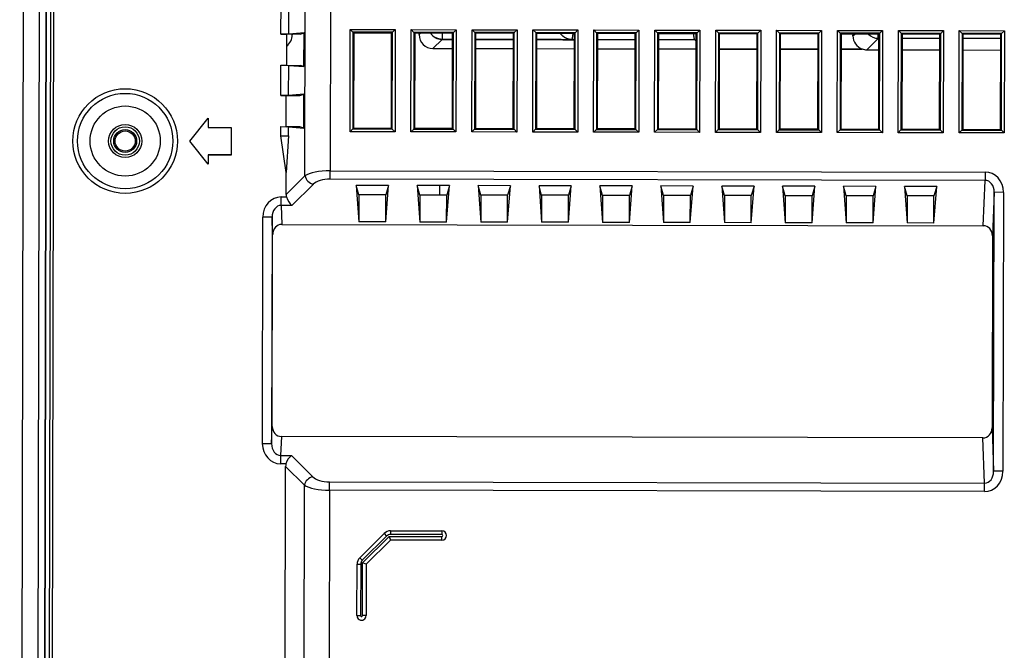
# Model space of a CAD drawing. Header units: millimetres. Extents: x 40090 to 187415, y -53271 to 40260.
# Tile 219 of 256: x 126860 to 126967, y 13915 to 13983. Entities that reach past the tile are written whole.
import ezdxf

# ---------------------------------------------------------------- set-up
doc = ezdxf.new("R2010")
doc.units = ezdxf.units.MM
doc.layers.add('AVM_projektor', color=6, linetype='Continuous')

# ---------------------------------------------------------------- blocks, each defined once
blk = doc.blocks.new('PT-FW430-bottom')
for p, q in [((1.56, 106.31), (1.86, 106.01)), ((1.56, 106.31), (12.64, 106.31)), ((1.56, 101.43), (1.56, 106.31)), ((1.86, 106.01), (1.95, 105.92)), ((12.34, 106.01), (1.86, 106.01)), ((1.86, 106.01), (1.86, 101.73)), ((12.25, 105.92), (1.95, 105.92)), ((1.95, 105.92), (1.95, 101.82)), ((2.41, 105.92), (2.41, 101.82)), ((3.65, 101.82), (3.65, 105.92)), ((12.34, 106.01), (12.25, 105.92)), ((12.25, 101.82), (12.25, 105.92)), ((12.64, 106.31), (12.34, 106.01)), ((12.34, 101.73), (12.34, 106.01)), ((12.64, 106.31), (12.64, 101.43)), ((19.08, 106.24), (19.08, 105.24)), ((19.08, 106.24), (49.32, 106.24)), ((49.32, 106.24), (49.32, 105.24)), ((19.08, 105.24), (23.8, 105.07)), ((49.32, 105.24), (19.08, 105.24)), ((23.8, 105.07), (44.6, 105.07)), ((44.6, 105.07), (49.32, 105.24)), ((16.89, 104.26), (17.79, 104.26)), ((16.89, 33.28), (16.89, 104.26)), ((22.7, 104.07), (17.79, 104.26)), ((17.79, 104.26), (17.79, 33.28)), ((22.7, 28.06), (22.7, 104.07)), ((50.61, 104.26), (45.7, 104.07)), ((45.7, 104.07), (45.7, 28.06)), ((51.51, 104.26), (50.61, 104.26)), ((50.61, 33.28), (50.61, 104.26)), ((51.51, 104.26), (51.51, 33.28)), ((1.86, 101.73), (1.56, 101.43)), ((12.64, 101.43), (1.56, 101.43)), ((1.86, 101.73), (1.95, 101.82)), ((1.86, 101.73), (12.34, 101.73)), ((1.95, 101.82), (12.25, 101.82)), ((12.34, 101.73), (12.25, 101.82)), ((12.34, 101.73), (12.64, 101.43)), ((1.56, 99.71), (1.86, 99.41)), ((1.56, 99.71), (12.64, 99.71)), ((1.56, 94.83), (1.56, 99.71)), ((1.86, 99.41), (1.95, 99.32)), ((12.34, 99.41), (1.86, 99.41)), ((1.86, 99.41), (1.86, 95.13)), ((1.95, 99.32), (1.95, 95.22)), ((12.25, 99.32), (1.95, 99.32)), ((2.41, 99.32), (2.41, 95.22)), ((3.65, 95.22), (3.65, 99.32)), ((12.34, 99.41), (12.25, 99.32)), ((12.25, 95.22), (12.25, 99.32)), ((12.64, 99.71), (12.34, 99.41)), ((12.34, 95.13), (12.34, 99.41)), ((12.64, 99.71), (12.64, 94.83)), ((18.46, 99.02), (19.49, 98.72)), ((22.42, 98.72), (18.46, 99.02)), ((18.46, 99.02), (18.46, 95.52)), ((19.49, 98.72), (19.49, 95.81)), ((22.42, 98.72), (19.49, 98.72)), ((22.42, 98.72), (22.42, 95.81)), ((1.86, 95.13), (1.56, 94.83)), ((1.86, 95.13), (1.95, 95.22)), ((1.86, 95.13), (12.34, 95.13)), ((1.95, 95.22), (12.25, 95.22)), ((12.34, 95.13), (12.25, 95.22)), ((12.34, 95.13), (12.64, 94.83)), ((19.49, 95.81), (18.46, 95.52)), ((18.46, 95.52), (22.42, 95.81)), ((19.49, 95.81), (22.42, 95.81)), ((12.64, 94.83), (1.56, 94.83)), ((1.56, 93.11), (1.86, 92.81)), ((1.56, 93.11), (12.64, 93.11)), ((1.56, 88.23), (1.56, 93.11)), ((12.64, 93.11), (12.34, 92.81)), ((12.64, 93.11), (12.64, 88.23)), ((1.86, 92.81), (1.95, 92.72)), ((1.86, 92.81), (1.86, 88.53)), ((12.34, 92.81), (1.86, 92.81)), ((1.95, 92.72), (1.95, 88.62)), ((12.25, 92.72), (1.95, 92.72)), ((2.41, 92.65), (1.95, 92.65)), ((2.41, 92.72), (2.41, 92.65)), ((2.41, 92.65), (3.65, 91.41)), ((3.65, 91.41), (3.65, 92.72)), ((12.34, 92.81), (12.25, 92.72)), ((12.25, 88.62), (12.25, 92.72)), ((12.34, 88.53), (12.34, 92.81)), ((18.46, 92.42), (19.49, 92.12)), ((22.42, 92.12), (18.46, 92.42)), ((18.46, 92.42), (18.46, 88.92)), ((19.49, 92.12), (19.49, 89.21)), ((22.42, 92.12), (19.49, 92.12)), ((22.42, 92.12), (22.42, 89.21)), ((3.6, 90.91), (3.56, 90.91)), ((3.6, 90.91), (3.6, 88.62)), ((3.6, 88.62), (3.6, 90.91)), ((2.15, 89.91), (1.95, 90.1)), ((2.15, 89.91), (1.95, 89.91)), ((1.86, 88.53), (1.95, 88.62)), ((1.95, 88.62), (12.25, 88.62)), ((12.34, 88.53), (12.25, 88.62)), ((19.49, 89.21), (18.46, 88.92)), ((18.46, 88.92), (22.42, 89.21)), ((19.49, 89.21), (22.42, 89.21)), ((1.86, 88.53), (1.56, 88.23)), ((12.64, 88.23), (1.56, 88.23)), ((1.86, 88.53), (12.34, 88.53)), ((12.34, 88.53), (12.64, 88.23)), ((1.56, 86.51), (1.86, 86.21)), ((1.56, 86.51), (12.64, 86.51)), ((1.56, 81.63), (1.56, 86.51)), ((12.64, 86.51), (12.34, 86.21)), ((12.64, 86.51), (12.64, 81.63)), ((1.86, 86.21), (1.95, 86.12)), ((12.34, 86.21), (1.86, 86.21)), ((1.86, 86.21), (1.86, 81.93)), ((12.25, 86.12), (1.95, 86.12)), ((1.95, 86.12), (1.95, 82.02)), ((3.6, 86.12), (3.6, 82.02)), ((3.6, 82.02), (3.6, 86.12)), ((12.34, 86.21), (12.25, 86.12)), ((12.25, 82.02), (12.25, 86.12)), ((12.34, 81.93), (12.34, 86.21)), ((18.46, 85.82), (19.49, 85.52)), ((22.42, 85.52), (18.46, 85.82)), ((18.46, 85.82), (18.46, 82.32)), ((19.49, 85.52), (19.49, 82.61)), ((22.42, 85.52), (19.49, 85.52)), ((22.42, 85.52), (22.42, 82.61)), ((19.49, 82.61), (18.46, 82.32)), ((18.46, 82.32), (22.42, 82.61)), ((19.49, 82.61), (22.42, 82.61)), ((1.86, 81.93), (1.56, 81.63)), ((12.64, 81.63), (1.56, 81.63)), ((1.86, 81.93), (1.95, 82.02)), ((1.86, 81.93), (12.34, 81.93)), ((1.95, 82.02), (12.25, 82.02)), ((12.34, 81.93), (12.25, 82.02)), ((12.34, 81.93), (12.64, 81.63)), ((1.56, 79.91), (1.86, 79.61)), ((1.56, 79.91), (12.64, 79.91)), ((1.56, 75.03), (1.56, 79.91)), ((1.86, 79.61), (1.95, 79.52)), ((12.34, 79.61), (1.86, 79.61)), ((1.86, 79.61), (1.86, 75.33)), ((12.25, 79.52), (1.95, 79.52)), ((1.95, 79.52), (1.95, 75.42)), ((3.6, 79.52), (3.6, 75.42)), ((3.6, 75.42), (3.6, 79.52)), ((12.34, 79.61), (12.25, 79.52)), ((12.25, 75.42), (12.25, 79.52)), ((12.64, 79.91), (12.34, 79.61)), ((12.34, 75.33), (12.34, 79.61)), ((12.64, 79.91), (12.64, 75.03)), ((18.46, 79.22), (19.49, 78.92)), ((22.42, 78.92), (18.46, 79.22)), ((18.46, 79.22), (18.46, 75.72)), ((19.49, 78.92), (19.49, 76.01)), ((22.42, 78.92), (19.49, 78.92)), ((22.42, 78.92), (22.42, 76.01)), ((19.49, 76.01), (18.46, 75.72)), ((18.46, 75.72), (22.42, 76.01)), ((19.49, 76.01), (22.42, 76.01)), ((1.86, 75.33), (1.56, 75.03)), ((12.64, 75.03), (1.56, 75.03)), ((1.86, 75.33), (1.95, 75.42)), ((1.86, 75.33), (12.34, 75.33)), ((1.95, 75.42), (12.25, 75.42)), ((12.34, 75.33), (12.25, 75.42)), ((12.34, 75.33), (12.64, 75.03)), ((1.56, 73.31), (1.86, 73.01)), ((1.56, 73.31), (12.64, 73.31)), ((1.56, 68.43), (1.56, 73.31)), ((1.86, 73.01), (1.95, 72.92)), ((1.86, 73.01), (1.86, 68.73)), ((12.34, 73.01), (1.86, 73.01)), ((1.95, 72.92), (1.95, 68.82)), ((12.25, 72.92), (1.95, 72.92)), ((2.77, 72.92), (2.62, 72.77)), ((3.6, 68.82), (3.6, 72.92)), ((12.34, 73.01), (12.25, 72.92)), ((12.25, 68.82), (12.25, 72.92)), ((12.64, 73.31), (12.34, 73.01)), ((12.34, 68.73), (12.34, 73.01)), ((12.64, 73.31), (12.64, 68.43)), ((18.46, 72.62), (19.49, 72.32)), ((22.42, 72.32), (18.46, 72.62)), ((18.46, 72.62), (18.46, 69.12)), ((19.49, 72.32), (19.49, 69.41)), ((22.42, 72.32), (19.49, 72.32)), ((22.42, 72.32), (22.42, 69.41)), ((19.49, 69.41), (18.46, 69.12)), ((18.46, 69.12), (22.42, 69.41)), ((19.49, 69.41), (22.42, 69.41)), ((1.86, 68.73), (1.56, 68.43)), ((12.64, 68.43), (1.56, 68.43)), ((1.86, 68.73), (1.95, 68.82)), ((1.86, 68.73), (12.34, 68.73)), ((1.95, 68.82), (12.25, 68.82)), ((12.34, 68.73), (12.25, 68.82)), ((12.34, 68.73), (12.64, 68.43)), ((1.56, 66.71), (1.86, 66.41)), ((1.56, 66.71), (12.64, 66.71)), ((1.56, 61.83), (1.56, 66.71)), ((1.86, 66.41), (1.95, 66.32)), ((12.34, 66.41), (1.86, 66.41)), ((1.86, 66.41), (1.86, 62.13)), ((12.25, 66.32), (1.95, 66.32)), ((1.95, 66.32), (1.95, 62.22)), ((3.6, 62.22), (3.6, 66.32)), ((12.34, 66.41), (12.25, 66.32)), ((12.25, 62.22), (12.25, 66.32)), ((12.64, 66.71), (12.34, 66.41)), ((12.34, 62.13), (12.34, 66.41)), ((12.64, 66.71), (12.64, 61.83)), ((18.46, 66.02), (19.49, 65.72)), ((22.42, 65.72), (18.46, 66.02)), ((18.46, 66.02), (18.46, 62.52)), ((19.49, 65.72), (19.49, 62.81)), ((22.42, 65.72), (19.49, 65.72)), ((22.42, 65.72), (22.42, 62.81)), ((1.86, 62.13), (1.56, 61.83)), ((1.86, 62.13), (1.95, 62.22)), ((1.86, 62.13), (12.34, 62.13)), ((1.95, 62.22), (12.25, 62.22)), ((12.34, 62.13), (12.25, 62.22)), ((12.34, 62.13), (12.64, 61.83)), ((19.49, 62.81), (18.46, 62.52)), ((18.46, 62.52), (22.42, 62.81)), ((19.49, 62.81), (22.42, 62.81)), ((12.64, 61.83), (1.56, 61.83)), ((1.56, 60.11), (1.86, 59.81)), ((1.56, 60.11), (12.64, 60.11)), ((1.56, 55.23), (1.56, 60.11)), ((1.86, 59.81), (1.95, 59.72)), ((12.34, 59.81), (1.86, 59.81)), ((1.86, 59.81), (1.86, 55.53)), ((12.34, 59.81), (12.25, 59.72)), ((12.64, 60.11), (12.34, 59.81)), ((12.34, 55.53), (12.34, 59.81)), ((12.64, 60.11), (12.64, 55.23)), ((1.95, 59.72), (1.95, 55.62)), ((12.25, 59.72), (1.95, 59.72)), ((2.62, 59.67), (2.62, 59.67)), ((2.62, 59.67), (2.62, 59.67)), ((2.62, 59.47), (2.62, 55.62)), ((3.6, 55.62), (3.6, 59.72)), ((12.25, 55.62), (12.25, 59.72)), ((18.46, 59.42), (19.49, 59.12)), ((22.42, 59.12), (18.46, 59.42)), ((18.46, 59.42), (18.46, 55.92)), ((19.49, 59.12), (19.49, 56.21)), ((22.42, 59.12), (19.49, 59.12)), ((22.42, 59.12), (22.42, 56.21)), ((1.86, 55.53), (1.56, 55.23)), ((1.86, 55.53), (1.95, 55.62)), ((1.86, 55.53), (12.34, 55.53)), ((1.95, 55.62), (12.25, 55.62)), ((12.34, 55.53), (12.25, 55.62)), ((12.34, 55.53), (12.64, 55.23)), ((19.49, 56.21), (18.46, 55.92)), ((18.46, 55.92), (22.42, 56.21)), ((19.49, 56.21), (22.42, 56.21)), ((12.64, 55.23), (1.56, 55.23)), ((1.56, 53.51), (1.86, 53.21)), ((1.56, 53.51), (12.64, 53.51)), ((1.56, 48.63), (1.56, 53.51)), ((12.64, 53.51), (12.34, 53.21)), ((12.64, 53.51), (12.64, 48.63)), ((1.86, 53.21), (1.95, 53.12)), ((1.86, 53.21), (1.86, 48.93)), ((12.34, 53.21), (1.86, 53.21)), ((12.25, 53.12), (1.95, 53.12)), ((1.95, 53.12), (1.95, 49.02)), ((2.62, 53.12), (2.62, 49.02)), ((3.6, 49.02), (3.6, 53.12)), ((12.34, 53.21), (12.25, 53.12)), ((12.25, 49.02), (12.25, 53.12)), ((12.34, 48.93), (12.34, 53.21)), ((18.46, 52.82), (19.49, 52.52)), ((22.42, 52.52), (18.46, 52.82)), ((18.46, 52.82), (18.46, 49.32)), ((19.49, 52.52), (19.49, 49.61)), ((22.42, 52.52), (19.49, 52.52)), ((22.42, 52.52), (22.42, 49.61)), ((19.49, 49.61), (18.46, 49.32)), ((18.46, 49.32), (22.42, 49.61)), ((19.49, 49.61), (22.42, 49.61)), ((1.86, 48.93), (1.56, 48.63)), ((12.64, 48.63), (1.56, 48.63)), ((1.86, 48.93), (1.95, 49.02)), ((1.86, 48.93), (12.34, 48.93)), ((1.95, 49.02), (12.25, 49.02)), ((12.34, 48.93), (12.25, 49.02)), ((12.34, 48.93), (12.64, 48.63)), ((1.56, 46.91), (1.86, 46.61)), ((1.56, 46.91), (12.64, 46.91)), ((1.56, 42.03), (1.56, 46.91)), ((1.86, 46.61), (1.95, 46.52)), ((12.34, 46.61), (1.86, 46.61)), ((1.86, 46.61), (1.86, 42.33)), ((1.95, 46.52), (1.95, 42.42)), ((12.25, 46.52), (1.95, 46.52)), ((2.62, 46.52), (2.62, 45.41)), ((3.6, 44.4), (3.6, 46.52)), ((12.34, 46.61), (12.25, 46.52)), ((12.25, 42.42), (12.25, 46.52)), ((12.64, 46.91), (12.34, 46.61)), ((12.34, 42.33), (12.34, 46.61)), ((12.64, 46.91), (12.64, 42.03)), ((18.46, 46.22), (19.49, 45.92)), ((22.42, 45.92), (18.46, 46.22)), ((18.46, 46.22), (18.46, 42.72)), ((19.49, 45.92), (19.49, 43.01)), ((22.42, 45.92), (19.49, 45.92)), ((22.42, 45.92), (22.42, 43.01)), ((1.95, 45.38), (2.62, 45.38)), ((2.62, 45.4), (3.6, 44.4)), ((55.9, 39.91), (55.9, 45.48)), ((55.9, 45.48), (56.3, 45.48)), ((56.3, 45.48), (56.3, 39.91)), ((56.5, 39.74), (56.5, 45.48)), ((56.9, 45.48), (56.5, 45.48)), ((56.9, 45.48), (56.9, 39.91)), ((2.1, 42.9), (1.95, 43.05)), ((2.1, 42.9), (1.95, 42.9)), ((19.49, 43.01), (18.46, 42.72)), ((18.46, 42.72), (22.42, 43.01)), ((19.49, 43.01), (22.42, 43.01)), ((1.86, 42.33), (1.56, 42.03)), ((12.64, 42.03), (1.56, 42.03)), ((1.86, 42.33), (1.95, 42.42)), ((1.86, 42.33), (12.34, 42.33)), ((1.95, 42.42), (12.25, 42.42)), ((12.34, 42.33), (12.25, 42.42)), ((12.34, 42.33), (12.64, 42.03)), ((1.56, 40.31), (1.86, 40.01)), ((1.56, 40.31), (12.64, 40.31)), ((1.56, 35.43), (1.56, 40.31)), ((1.86, 40.01), (1.95, 39.92)), ((12.34, 40.01), (1.86, 40.01)), ((1.86, 40.01), (1.86, 35.73)), ((1.95, 39.92), (1.95, 35.82)), ((12.25, 39.92), (1.95, 39.92)), ((12.34, 40.01), (12.25, 39.92)), ((12.25, 35.82), (12.25, 39.92)), ((12.64, 40.31), (12.34, 40.01)), ((12.34, 35.73), (12.34, 40.01)), ((12.64, 40.31), (12.64, 35.43)), ((18.46, 39.62), (19.49, 39.32)), ((22.42, 39.32), (18.46, 39.62)), ((18.46, 39.62), (18.46, 36.12)), ((55.9, 39.91), (56.3, 39.91)), ((56.19, 39.2), (56.48, 39.48)), ((56.48, 39.48), (59.1, 36.85)), ((56.5, 39.74), (56.9, 39.91)), ((59.36, 36.88), (56.5, 39.74)), ((56.9, 39.91), (59.53, 37.28)), ((56.9, 39.91), (59.53, 37.28)), ((19.49, 39.32), (19.49, 36.41)), ((22.42, 39.32), (19.49, 39.32)), ((22.42, 39.32), (22.42, 36.41)), ((58.82, 36.57), (56.19, 39.2)), ((19.49, 36.41), (18.46, 36.12)), ((18.46, 36.12), (22.42, 36.41)), ((19.49, 36.41), (22.42, 36.41)), ((58.82, 36.57), (59.1, 36.85)), ((59.53, 37.28), (59.36, 36.88)), ((65.1, 36.88), (59.36, 36.88)), ((59.53, 37.28), (65.1, 37.28)), ((59.53, 36.68), (65.1, 36.68)), ((59.53, 36.28), (59.53, 36.68)), ((65.1, 36.28), (59.53, 36.28)), ((65.1, 37.28), (65.1, 36.88)), ((65.1, 36.28), (65.1, 36.68)), ((1.86, 35.73), (1.56, 35.43)), ((12.64, 35.43), (1.56, 35.43)), ((1.86, 35.73), (1.95, 35.82)), ((1.86, 35.73), (12.34, 35.73)), ((1.95, 35.82), (12.25, 35.82)), ((12.34, 35.73), (12.25, 35.82)), ((12.34, 35.73), (12.64, 35.43)), ((-200.48, 33.28), (16.89, 33.28)), ((17.79, 33.28), (16.89, 33.28)), ((51.51, 33.28), (50.61, 33.28)), ((51.51, 33.28), (200.49, 33.28)), ((18.33, 31.47), (20.64, 29.16)), ((47.76, 29.16), (50.07, 31.47)), ((17.43, 30.56), (-200.48, 30.56)), ((2.09, 30), (1.95, 30.43)), ((1.95, 30.43), (2.07, 28.77)), ((5.6, 30.43), (1.95, 30.43)), ((2.09, 30), (2.09, 28.52)), ((5.6, 30.43), (5.46, 30)), ((5.46, 28.52), (5.46, 30)), ((5.48, 28.77), (5.6, 30.43)), ((8.74, 30), (8.6, 30.43)), ((8.6, 30.43), (8.72, 28.77)), ((12.25, 30.43), (8.6, 30.43)), ((8.74, 28.52), (8.74, 30)), ((12.25, 30.43), (12.11, 30)), ((12.11, 30), (12.11, 28.52)), ((12.13, 28.77), (12.25, 30.43)), ((19.46, 28.52), (17.43, 30.56)), ((50.97, 30.56), (48.94, 28.52)), ((200.49, 30.56), (50.97, 30.56)), ((2.09, 29.15), (2.15, 29.15)), ((2.09, 29.1), (2.15, 29.15)), ((20.64, 29.16), (20.64, 27.98)), ((47.76, 27.98), (47.76, 29.16)), ((2.09, 27.93), (-1.19, 27.93)), ((2.07, 28.77), (-1.17, 28.77)), ((2.07, 28.77), (2.09, 27.93)), ((2.09, 28.52), (5.46, 28.52)), ((2.09, 27.93), (2.09, 28.52)), ((5.46, 27.93), (5.48, 28.77)), ((5.46, 27.93), (5.46, 28.52)), ((8.74, 27.93), (5.46, 27.93)), ((8.72, 28.77), (5.48, 28.77)), ((8.72, 28.77), (8.74, 27.93)), ((12.11, 28.52), (8.74, 28.52)), ((8.74, 27.93), (8.74, 28.52)), ((12.11, 27.93), (12.13, 28.77)), ((12.11, 27.93), (12.11, 28.52)), ((13.09, 27.93), (12.11, 27.93)), ((13.09, 28.77), (12.13, 28.77)), ((13.09, 27.93), (13.09, 28.77)), ((13.09, 28.77), (17.09, 28.52)), ((17.09, 28.52), (13.09, 27.93)), ((19.46, 28.52), (17.09, 28.52)), ((19.73, 27.98), (19.73, 28.56)), ((20.64, 27.98), (19.73, 27.98)), ((20.64, 27.98), (22.7, 28.06)), ((45.7, 28.06), (47.76, 27.98)), ((47.76, 27.98), (48.67, 27.98)), ((48.67, 28.56), (48.67, 27.98)), ((197.93, 28.52), (48.94, 28.52)), ((23.8, 27.07), (21.92, 27)), ((21.92, 27), (21.92, 26)), ((21.92, 27), (46.48, 27)), ((44.6, 27.07), (23.8, 27.07)), ((46.48, 27), (44.6, 27.07)), ((46.48, 27), (46.48, 26)), ((46.48, 26), (21.92, 26)), ((12.2, 20.07), (12.2, 22.57)), ((12.2, 22.57), (15.2, 22.57)), ((12.21, 22.56), (12.2, 22.57)), ((12.21, 20.06), (12.21, 22.56)), ((12.21, 22.56), (15.19, 22.56)), ((15.19, 22.56), (15.2, 22.57)), ((15.19, 22.56), (15.19, 20.06)), ((15.2, 22.57), (15.2, 20.07)), ((11.2, 20.07), (12.2, 20.07)), ((13.7, 18.07), (11.2, 20.07)), ((11.22, 20.06), (11.2, 20.07)), ((11.22, 20.06), (12.21, 20.06)), ((13.7, 18.08), (11.22, 20.06)), ((12.21, 20.06), (12.2, 20.07)), ((16.2, 20.07), (13.7, 18.07)), ((16.18, 20.06), (13.7, 18.08)), ((15.19, 20.06), (15.2, 20.07)), ((15.19, 20.06), (16.18, 20.06)), ((15.2, 20.07), (16.2, 20.07)), ((16.18, 20.06), (16.2, 20.07)), ((13.7, 18.08), (13.7, 18.07)), ((-197.93, 3.28), (197.93, 3.28)), ((197.93, 2.98), (-197.93, 2.98)), ((197.92, 2.47), (-197.92, 2.47)), ((197.93, 2.98), (-8.33, 2.98)), ((197.93, 2.51), (-8.33, 2.51)), ((197.93, 2.49), (-8.32, 2.49)), ((-197.92, 1.71), (197.92, 1.71)), ((-197.92, 0), (197.92, 0))]:
    blk.add_line(p, q)
for radius in [5.67, 5.17, 3.8, 1.8, 1.54, 1.24, 1.09]:
    blk.add_circle((13.7, 11.07), radius)
for centre, radius, start, end in [((56.4, 45.48), 0.5, 0, 180), ((56.4, 45.48), 0.1, 0, 180), ((56.9, 39.91), 1, 180, 225), ((56.9, 39.91), 0.6, 180, 225), ((59.53, 37.28), 1, 225, 270), ((59.53, 37.28), 0.6, 225, 270), ((65.1, 36.78), 0.5, 270, 90), ((65.1, 36.78), 0.1, 270, 90)]:
    blk.add_arc(centre, radius, start, end)
for centre, major_axis, ratio, start_param, end_param in [((19.09, 104.24), (-2.21, 0.08), 0.906194, 4.753673, 6.317093), ((49.31, 104.24), (2.21, 0.08), 0.906194, 6.249277, 7.812698), ((19.09, 104.24), (1.3, -0.05), 0.768735, 1.61208, 3.175501), ((23.8, 104.07), (-1.1, 0.04), 0.906194, 4.753673, 6.317093), ((44.6, 104.07), (1.1, 0.04), 0.906194, 6.249277, 7.812698), ((49.31, 104.24), (-1.3, -0.05), 0.768735, 3.107685, 4.671105), ((0.91, 92.65), (1.06, 1.06), 0.999695, 4.696415, 5.497635), ((2.15, 91.41), (1.08, -1.05), 0.999687, -0.798625, 0.432152), ((2.15, 91.41), (1.06, -1.06), 0.999695, 0.44553, 0.785246), ((-41.07, 59.46), (-43.7, 0), 0.016856, 3.16252, 3.317633), ((1.12, 45.4), (1.02, 1.1), 0.999674, 5.094139, 5.464138), ((-41.17, 45.39), (-43.8, 0), 0.016837, 3.16021, 3.162496), ((1.14, 45.38), (-0.59, -1.39), 0.975924, 0.988353, 1.490918), ((2.1, 44.4), (1.05, -1.07), 0.999703, -0.772346, 0.798153), ((17.82, 33.28), (0, -3), 0.310872, 4.712389, 5.846853), ((18.73, 33.28), (0, -2), 0.466308, 4.712389, 5.846853), ((49.67, 33.28), (0, -2), 0.466308, 0.436332, 1.570796), ((50.58, 33.28), (0, -3), 0.310872, 0.436332, 1.570796), ((17.43, 31.47), (0.707, 0.707), 0.834817, 4.016776, 5.408002), ((50.97, 31.47), (0.707, -0.707), 0.834817, 4.016776, 5.408002), ((2.15, 27.65), (-1.06, -1.06), 0.999695, 2.977378, 3.926839), ((19.73, 29.16), (-0.976, -0.404), 0.538409, 1.351371, 2.485835), ((48.67, 29.16), (0.976, -0.404), 0.538409, 3.79735, 4.931814), ((19.27, 29.63), (-0.847, 0.847), 0.834817, 2.445979, 2.702742), ((21.94, 28), (-2.21, -0.08), 0.906194, 6.249277, 7.812698), ((21.94, 28), (-1.3, -0.05), 0.768735, 6.249277, 7.812698), ((23.8, 28.07), (-1.1, -0.04), 0.906194, 6.249277, 7.812698), ((44.6, 28.07), (1.1, -0.04), 0.906194, 4.753673, 6.317093), ((46.46, 28), (1.3, -0.05), 0.768735, 4.753673, 6.317093), ((46.46, 28), (2.21, -0.08), 0.906194, 4.753673, 6.317093), ((49.13, 29.63), (-0.847, -0.847), 0.834817, 0.438851, 0.695613)]:
    blk.add_ellipse(centre, major_axis=major_axis, ratio=ratio, start_param=start_param, end_param=end_param)
for points, start_tangent, end_tangent in [([(2.62, 72.77), (2.61, 72.76), (2.59, 72.75), (2.57, 72.74), (2.55, 72.73), (2.52, 72.73), (2.48, 72.72), (2.44, 72.71), (2.4, 72.7), (2.35, 72.7), (2.3, 72.69), (2.24, 72.68), (2.17, 72.67), (2.1, 72.66), (2.03, 72.66), (1.95, 72.65)], (-0.75096, -0.660348), (-0.995579, -0.093931)), ([(2.62, 72.77), (2.62, 72.78), (2.62, 72.79), (2.62, 72.8), (2.62, 72.81), (2.62, 72.82), (2.62, 72.83), (2.62, 72.84), (2.62, 72.85), (2.62, 72.86), (2.62, 72.87), (2.61, 72.88), (2.61, 72.89), (2.61, 72.9), (2.61, 72.91), (2.61, 72.92)], (-0.0003, 1), (-0.101587, 0.994827)), ([(2.62, 72.77), (2.62, 71.98), (2.62, 71.19), (2.62, 70.4), (2.62, 69.61), (2.62, 68.82)], (0, -1), (0, -1)), ([(2.62, 66.32), (2.62, 65.5), (2.62, 64.68), (2.62, 63.86), (2.62, 63.04), (2.62, 62.22)], (0, -1), (0, -1)), ([(2.62, 59.47), (2.62, 59.45), (2.62, 59.43), (2.61, 59.41), (2.61, 59.39), (2.61, 59.37), (2.61, 59.35), (2.61, 59.33), (2.61, 59.31), (2.61, 59.29), (2.6, 59.27), (2.6, 59.26), (2.6, 59.24), (2.59, 59.22), (2.59, 59.2), (2.59, 59.18), (2.58, 59.16), (2.58, 59.14), (2.57, 59.12), (2.57, 59.1), (2.56, 59.08), (2.56, 59.06), (2.55, 59.05), (2.55, 59.03), (2.54, 59.01), (2.54, 58.99), (2.53, 58.97), (2.52, 58.95), (2.52, 58.93), (2.51, 58.92), (2.5, 58.9), (2.49, 58.88), (2.49, 58.86), (2.48, 58.84), (2.47, 58.83), (2.46, 58.81), (2.45, 58.79), (2.44, 58.77), (2.43, 58.76), (2.43, 58.74), (2.42, 58.72), (2.41, 58.7), (2.4, 58.69), (2.39, 58.67), (2.37, 58.66), (2.36, 58.64), (2.35, 58.62), (2.34, 58.61), (2.33, 58.59), (2.32, 58.57), (2.31, 58.56), (2.29, 58.54), (2.28, 58.53), (2.27, 58.51), (2.26, 58.5), (2.24, 58.48), (2.23, 58.47), (2.22, 58.45), (2.2, 58.44), (2.19, 58.42), (2.18, 58.41), (2.16, 58.4), (2.15, 58.38), (2.13, 58.37), (2.12, 58.36), (2.11, 58.34), (2.09, 58.33), (2.08, 58.32), (2.06, 58.31), (2.05, 58.29), (2.03, 58.28), (2.01, 58.27), (2, 58.26), (1.98, 58.25), (1.97, 58.24), (1.95, 58.22)], (0.000015, -1), (-0.830819, -0.556542)), ([(2.62, 59.72), (2.62, 58.9), (2.62, 58.08), (2.62, 57.26), (2.62, 56.44), (2.62, 55.62)], (0, -1), (0, -1)), ([(2.62, 55.62), (2.62, 55.89), (2.62, 56.16), (2.62, 56.43), (2.62, 56.7), (2.62, 56.97), (2.62, 57.24), (2.62, 57.51), (2.62, 57.78), (2.62, 58.05), (2.62, 58.32), (2.62, 58.59), (2.62, 58.86), (2.62, 59.13), (2.62, 59.4), (2.62, 59.67)], (0, 1), (0, 1)), ([(2.62, 49.02), (2.62, 49.29), (2.62, 49.56), (2.62, 49.84), (2.62, 50.11), (2.62, 50.38), (2.62, 50.66), (2.62, 50.93), (2.62, 51.2), (2.62, 51.48), (2.62, 51.75), (2.62, 52.02), (2.62, 52.3), (2.62, 52.57), (2.62, 52.84), (2.62, 53.12)], (0, 1), (0, 1)), ([(2.62, 53.12), (2.62, 52.3), (2.62, 51.48), (2.62, 50.66), (2.62, 49.84), (2.62, 49.02)], (0, -1), (0, -1)), ([(2.62, 45.4), (2.62, 45.48), (2.62, 45.55), (2.62, 45.63), (2.62, 45.7), (2.62, 45.78), (2.62, 45.85), (2.62, 45.92), (2.62, 46), (2.62, 46.07), (2.62, 46.15), (2.62, 46.22), (2.62, 46.29), (2.62, 46.37), (2.62, 46.44), (2.62, 46.52)], (0, 1), (0, 1)), ([(2.62, 46.52), (2.62, 46.29), (2.62, 46.07), (2.62, 45.85), (2.62, 45.63), (2.62, 45.4)], (0, -1), (0, -1)), ([(2.62, 45.4), (2.62, 45.37), (2.62, 45.34), (2.62, 45.32), (2.61, 45.29), (2.61, 45.26), (2.61, 45.23), (2.61, 45.2), (2.6, 45.17), (2.6, 45.14), (2.59, 45.11), (2.58, 45.08), (2.58, 45.06), (2.57, 45.03), (2.56, 45), (2.56, 44.97), (2.55, 44.94), (2.54, 44.91), (2.53, 44.89), (2.52, 44.86), (2.51, 44.83), (2.49, 44.81), (2.48, 44.78), (2.47, 44.75), (2.46, 44.73), (2.44, 44.7)], (-0.000312, -1), (-0.468642, -0.883388)), ([(2.44, 44.7), (2.45, 44.71), (2.45, 44.72), (2.46, 44.73), (2.46, 44.74), (2.47, 44.75), (2.47, 44.76), (2.48, 44.77), (2.48, 44.78), (2.49, 44.8), (2.49, 44.81), (2.5, 44.82), (2.5, 44.83), (2.51, 44.84), (2.51, 44.85), (2.52, 44.86)], (0.45921, 0.888328), (0.35404, 0.93523)), ([(2.62, 45.38), (2.62, 45.36), (2.61, 45.34), (2.61, 45.31), (2.61, 45.29), (2.61, 45.27), (2.61, 45.25), (2.61, 45.23), (2.6, 45.21), (2.6, 45.19), (2.6, 45.17), (2.59, 45.14), (2.59, 45.12), (2.59, 45.1), (2.58, 45.08), (2.58, 45.06), (2.57, 45.04), (2.57, 45.02), (2.56, 45), (2.56, 44.98), (2.55, 44.96), (2.54, 44.94), (2.54, 44.92), (2.53, 44.9), (2.52, 44.88), (2.52, 44.86)], (-0.017073, -0.999854), (-0.353986, -0.935251)), ([(2.62, 45.38), (2.62, 45.39), (2.62, 45.39), (2.62, 45.4), (2.62, 45.4), (2.62, 45.41)], (0.008545, 0.999963), (0.008545, 0.999963)), ([(2.62, 45.4), (2.62, 45.4), (2.62, 45.4), (2.62, 45.4), (2.62, 45.4), (2.62, 45.4), (2.62, 45.4), (2.62, 45.4), (2.62, 45.4), (2.62, 45.4), (2.62, 45.4), (2.62, 45.4), (2.62, 45.4), (2.62, 45.4), (2.62, 45.4), (2.62, 45.4)], (0.742143, -0.670241), (0.710337, -0.703862)), ([(18.46, 45.14), (18.67, 45.14), (18.87, 45.14), (19.08, 45.14), (19.28, 45.14), (19.49, 45.14)], (1, 0), (1, 0))]:
    blk.add_spline(points, degree=3, dxfattribs=dict(start_tangent=start_tangent, end_tangent=end_tangent))

msp = doc.modelspace()

# ---------------------------------------------------------------- block references
at = {"layer": 'AVM_projektor', "rotation": 269.8895464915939}
msp.add_blockref('PT-FW430-bottom', (126860.87, 13983.84), dxfattribs=at)

doc.saveas('drawing.dxf')
